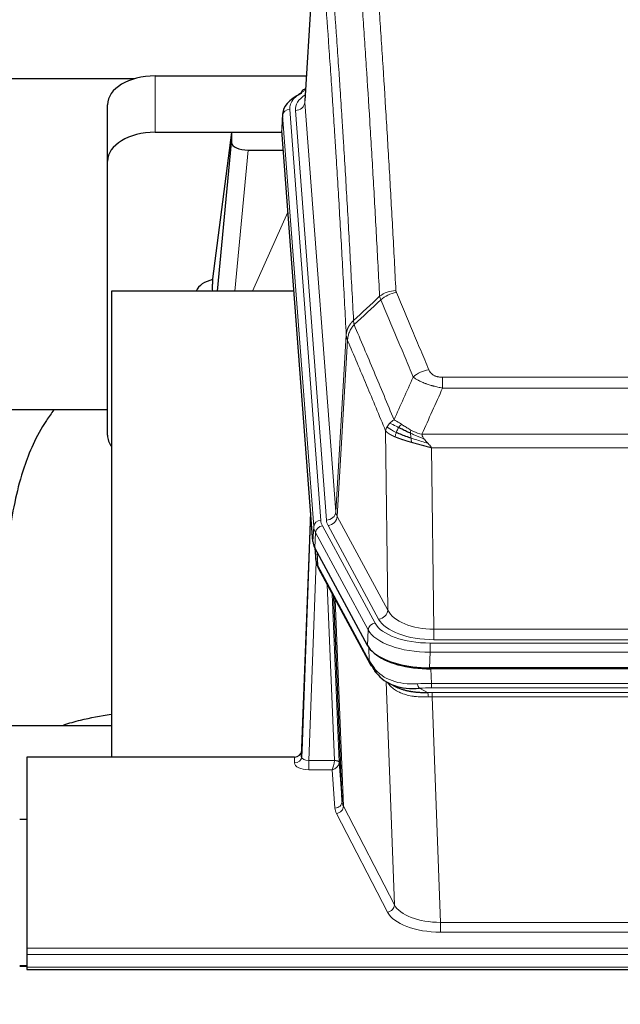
# Model space of a CAD drawing. Header units: inches. Extents: x 0 to 23760, y -13 to 16800.
# Tile 137 of 256: x 4905 to 5158, y 13621 to 14036. Entities that reach past the tile are written whole.
import ezdxf

# ---------------------------------------------------------------- set-up
doc = ezdxf.new("R2010")
doc.units = ezdxf.units.IN
doc.layers.add('1', color=7, linetype='Continuous', true_color=0xffffff)
doc.layers.add('254', color=7, linetype='Continuous', true_color=0xffffff)
doc.styles.add('latin_extended', font='simplex.shx')
doc.dimstyles.get("Standard").update_dxf_attribs({"dimtxt": 0.18, "dimasz": 0.18, "dimexe": 0.18, "dimexo": 0.0625, "dimgap": 0.09, "dimtad": 0, "dimtih": 1, "dimtoh": 1, "dimdec": 4, "dimzin": 0, "dimdsep": 46, "dimtxsty": 'Standard', "dimcen": 0.09, "dimadec": 0, "dimazin": 0, "dimtfac": 1, "dimtdec": 4, "dimtofl": 0, "dimtmove": 0, "dimatfit": 3, "dimfxl": 1, "dimtolj": 1, "dimtzin": 0, "dimarcsym": 0})

# ---------------------------------------------------------------- blocks, each defined once
blk = doc.blocks.new('_U12')
at = {"layer": '254', "color": 3, "linetype": 'Continuous', "lineweight": 13, "transparency": 16777216}
for p, q in [((8888.53, 13749.35), (8888.53, 9406.97)), ((1002.55, 13394.36), (1002.55, 9406.97)), ((1142.55, 9446.97), (8748.53, 9446.97))]:
    blk.add_line(p, q, dxfattribs=at)
at = {"layer": '254', "color": 3, "transparency": 16777216}
for points in [[(1142.55, 9470.3), (1142.55, 9423.63), (1002.55, 9446.97)], [(8748.53, 9423.63), (8748.53, 9470.3), (8888.53, 9446.97)]]:
    blk.add_solid(points, dxfattribs=at)
at = {"layer": 'Defpoints', "color": 0, "transparency": 16777216}
for p in [(8888.53, 13789.35), (1002.55, 13434.36), (8888.53, 9446.97)]:
    blk.add_point(p, dxfattribs=at)
at = {"layer": '254', "color": 2, "lineweight": 13, "transparency": 16777216, "insert": (4702.21, 9656.97), "char_height": 140, "attachment_point": 1, "style": 'latin_extended'}
blk.add_mtext('\\A1;7886', dxfattribs=at)

msp = doc.modelspace()

# ---------------------------------------------------------------- linework, layer by layer
at = {"layer": '1', "color": 2, "linetype": 'Continuous', "lineweight": 25}
for p, q in [((5030.016, 14088.256), (5024.765, 14001.62)), ((4952.958, 14011.013), (4785.788, 14011.013)), ((4961.587, 14012.218), (5025.41, 14012.218)), ((5025.077, 14006.762), (5024.134, 14006.327)), ((4941.587, 13976.242), (4941.587, 14000.044)), ((5015.387, 13996.269), (5015.006, 13989.986)), ((5028.13, 13815.75), (5015.012, 13989.203)), ((4961.587, 13988.416), (5015.074, 13988.416)), ((4993.898, 13988.327), (4985.849, 13926.541)), ((5015.081, 13988.327), (4993.898, 13988.327)), ((4993.898, 13988.327), (4993.898, 13984.096)), ((4987.987, 13921.44), (4993.898, 13984.096)), ((5000.871, 13980.876), (5015.641, 13980.876)), ((4941.587, 13860.588), (4941.587, 13976.242)), ((4985.849, 13926.535), (4985.849, 13926.541)), ((4985.849, 13926.535), (4985.849, 13924.349)), ((5020.138, 13921.439), (4943.194, 13921.439)), ((4943.194, 13921.439), (4943.194, 13724.872)), ((4941.611, 13871.36), (4871.205, 13871.36)), ((5027.193, 13828.131), (5023.435, 13727.492)), ((5023.424, 13724.956), (5027.113, 13823.737)), ((5051.168, 13771.958), (5028.914, 13813.172)), ((5029.042, 13812.935), (5029.405, 13808.134)), ((5029.399, 13808.247), (5029.228, 13812.591)), ((5029.399, 13808.247), (5029.405, 13808.134)), ((5030.543, 13804.338), (5052.29, 13764.062)), ((5040.449, 13706.127), (5037.022, 13792.338)), ((5293.737, 13762.52), (5077.331, 13762.52)), ((5293.145, 13762.038), (5077.922, 13762.038)), ((5060.431, 13755.886), (5063.175, 13754.499)), ((4871.197, 13738.211), (4943.193, 13738.211)), ((5023.435, 13727.492), (5023.424, 13724.956)), ((4907.534, 13724.871), (4907.534, 13644.236)), ((5020.437, 13724.871), (4907.534, 13724.871)), ((5039.221, 13722.745), (5040.449, 13706.127)), ((4904.534, 13698.672), (4907.534, 13698.672)), ((4907.534, 13644.236), (4907.534, 13641.502)), ((4907.534, 13641.502), (4907.534, 13636.254)), ((4907.554, 13636.745), (4904.581, 13636.745)), ((4907.534, 13636.254), (4907.534, 13635.239)), ((4907.534, 13635.239), (5464.534, 13635.239))]:
    msp.add_line(p, q, dxfattribs=at)
at = {"layer": '1', "color": 110, "linetype": 'Continuous', "lineweight": 13}
for p, q in [((5030.018, 14087.634), (5024.77, 14001.044)), ((4961.587, 13988.416), (4961.587, 14012.218)), ((5018.386, 13998.053), (5031.497, 13824.692)), ((5020.778, 13997.618), (5033.844, 13824.845)), ((5024.77, 14001.044), (5037.836, 13828.271)), ((5015.392, 13995.483), (5015.012, 13989.203)), ((5028.503, 13822.122), (5015.392, 13995.483)), ((5000.871, 13980.876), (4995.264, 13921.44)), ((5002.676, 13921.44), (5017.617, 13954.754)), ((5037.836, 13828.271), (5042.213, 13902.948)), ((5042.769, 13900.614), (5038.418, 13826.362)), ((5082.862, 13885.067), (5288.205, 13885.067)), ((5082.862, 13880.503), (5082.862, 13885.067)), ((5288.205, 13880.503), (5082.862, 13880.503)), ((5059.769, 13786.819), (5058.812, 13862.469)), ((5074.131, 13861.024), (5296.937, 13861.024)), ((5078.244, 13855.28), (5079.212, 13778.784)), ((5292.824, 13855.28), (5078.244, 13855.28)), ((5038.418, 13826.362), (5059.769, 13786.819)), ((5028.13, 13815.75), (5028.503, 13822.122)), ((5029.288, 13819.545), (5028.914, 13813.172)), ((5051.461, 13778.479), (5029.288, 13819.545)), ((5032.194, 13822.401), (5054.368, 13781.336)), ((5055.894, 13783.01), (5034.542, 13822.554)), ((5029.044, 13812.931), (5029.399, 13808.247)), ((5029.965, 13811.225), (5030.184, 13805.668)), ((5029.548, 13807.276), (5026.417, 13723.424)), ((5030.184, 13805.668), (5051.931, 13765.392)), ((5037.223, 13723.511), (5034.201, 13797.562)), ((5036.328, 13793.622), (5039.221, 13722.745)), ((5037.568, 13791.327), (5041.035, 13704.116)), ((5051.168, 13771.958), (5051.461, 13778.479)), ((5079.212, 13778.784), (5291.855, 13778.784)), ((5079.212, 13774.37), (5079.212, 13778.784)), ((5291.855, 13774.37), (5079.212, 13774.37)), ((5051.931, 13765.392), (5051.754, 13771.028)), ((5077.624, 13769.041), (5077.331, 13762.52)), ((5077.624, 13772.946), (5293.444, 13772.946)), ((5077.624, 13769.041), (5077.624, 13772.946)), ((5293.444, 13769.041), (5077.624, 13769.041)), ((5077.922, 13762.038), (5078.113, 13755.947)), ((5062.52, 13662.502), (5059.084, 13756.642)), ((5073.089, 13753.853), (5076.542, 13752.108)), ((5078.113, 13755.947), (5292.955, 13755.947)), ((5078.113, 13754.081), (5078.113, 13755.947)), ((5292.955, 13754.081), (5078.113, 13754.081)), ((5078.455, 13750.274), (5078.455, 13752.139)), ((5078.455, 13752.139), (5292.612, 13752.139)), ((5078.455, 13750.274), (5081.929, 13655.098)), ((5292.612, 13750.274), (5078.455, 13750.274)), ((5020.426, 13722.423), (5020.437, 13724.871)), ((5026.417, 13723.424), (5026.417, 13719.509)), ((5026.417, 13723.424), (5037.222, 13723.424)), ((5026.417, 13719.509), (5036.259, 13719.509)), ((5037.453, 13703.36), (5036.259, 13719.509)), ((5041.035, 13704.116), (5062.52, 13662.502)), ((5059.611, 13659.439), (5038.126, 13701.053)), ((5081.929, 13655.098), (5081.929, 13650.997)), ((5081.929, 13655.098), (5289.139, 13655.098)), ((5289.139, 13650.997), (5081.929, 13650.997)), ((4907.534, 13644.236), (5464.534, 13644.236)), ((4907.534, 13641.502), (5464.534, 13641.502)), ((4904.581, 13636.519), (4907.554, 13636.519)), ((4907.534, 13636.254), (5464.534, 13636.254))]:
    msp.add_line(p, q, dxfattribs=at)
at = {"layer": '1', "color": 2, "linetype": 'Continuous', "lineweight": 25}
for centre, major_axis, ratio, start_param, end_param in [((4961.587, 14000.044), (-20, 0), 0.608706, 4.712389, 6.2831853), ((5025.392, 14003.603), (1.258, -2.724), 0.6272114, 3.1415983, 4.0254232), ((5042.406, 13995.766), (-27.03, 0.194), 0.4633579, 5.502135, 6.3212481), ((4961.587, 13976.242), (-20, 0), 0.608706, 4.712389, 6.2831853), ((5000.924, 13984.121), (7.027, 0.031), 0.4617281, 3.1395348, 4.7027345), ((4988.728, 13919.361), (-10.208, 0), 0.7029015, 4.9983373, 5.9892938), ((4988.728, 13727.97), (-10.152, 515.131), 0.0020796, 5.0973623, 5.1034663), ((4961.587, 13860.588), (-20, 0), 0.608706, 0, 0.4035719), ((5055.15, 13816.189), (27.037, 0.006), 0.4611335, 3.1763491, 3.3855005), ((5057.193, 13788.458), (-27.174, 22.247), 0.2659526, 0.248294, 0.2802741), ((5056.043, 13817.734), (26.161, 11.46), 0.4493681, 3.0159633, 3.1613144), ((5033.896, 13806.559), (3.584, 1.776), 0.8816114, 2.7716102, 3.1419462), ((5077.388, 13775.004), (27.023, 0.034), 0.4619935, 3.3853572, 3.670307), ((5078.762, 13748.513), (-27.355, 20.182), 0.1876908, 0.3765826, 0.5974134), ((5077.948, 13774.513), (27.01, 0.015), 0.4618579, 3.6271853, 4.7111791), ((5077.388, 13775.004), (27.023, 0.034), 0.4619935, 3.670307, 4.7096668), ((5055.81, 13765.963), (3.52, 1.9), 0.8606628, 3.1415888, 3.5094104), ((5076.066, 13745.65), (-23.434, 19.972), 0.1471226, 0.3626514, 0.5834823), ((5057.586, 13763.281), (3.195, 2.407), 0.6715965, 2.6043549, 3.391291), ((5077.86, 13777.33), (23.359, 16.381), 0.7286412, 3.1732971, 4.057134), ((5020.437, 13727.584), (3, 0.002), 0.9042699, 4.7116987, 6.2488686)]:
    msp.add_ellipse(centre, major_axis=major_axis, ratio=ratio, start_param=start_param, end_param=end_param, dxfattribs=at)
at = {"layer": '1', "color": 110, "linetype": 'Continuous', "lineweight": 13}
for centre, major_axis, ratio, start_param, end_param in [((5042.406, 13998.427), (-24.034, 0.016), 0.461198, 5.4992389, 6.318352), ((5025.392, 14003.603), (1.258, -2.724), 0.6272114, 2.6666598, 3.1415983), ((5044.797, 13997.992), (-24.034, 0.016), 0.461198, 5.6862399, 6.318352), ((5018.386, 13995.392), (2.991, 0.226), 0.8864705, 1.5038552, 3.0222916), ((5020.778, 14001.166), (3.989, 0.302), 0.8864705, 4.6454478, 6.1638843), ((5063.167, 13913.319), (-9.987, -0.512), 0.8285973, 4.6699673, 5.4273767), ((5063.354, 13912.527), (-9.188, -3.948), 0.8056434, 4.3791539, 5.1247913), ((5077.015, 13880.065), (-9.245, -3.812), 0.7933159, 4.3962573, 5.1392153), ((5027.113, 13821.585), (0.214, 6.443), 0.0117452, 0.5090713, 1.2305416), ((5033.844, 13828.393), (3.989, 0.302), 0.8864705, 4.6454478, 6.1638843), ((5057.862, 13828.783), (20.038, 0.241), 0.4621297, 3.1708089, 3.3799603), ((5030.111, 13823.646), (2.998, -0.112), 0.4302668, 3.1576572, 3.7226285), ((5031.497, 13822.031), (2.991, 0.226), 0.8864705, 1.5038552, 3.0222916), ((5055.515, 13825.083), (24.033, 0.005), 0.4611335, 3.1763491, 3.3855005), ((5057.862, 13825.235), (24.033, 0.005), 0.4611335, 3.1763491, 3.3855005), ((5034.542, 13826.102), (3.52, 1.9), 0.8606628, 4.2773553, 5.7957917), ((5055.515, 13822.422), (-27.028, 0.171), 0.4605352, 0.0378207, 0.2469722), ((5032.194, 13819.74), (2.64, 1.425), 0.8606628, 1.1357626, 2.6541991), ((5057.193, 13788.458), (-27.538, 20.422), 0.182048, 0.3394746, 0.3714547), ((5034.062, 13806.238), (3.52, 1.9), 0.8606628, 2.7414655, 3.1415888), ((5055.894, 13786.558), (3.52, 1.9), 0.8606628, 4.2773553, 5.7957917), ((5079.133, 13789.391), (-20.002, 0.126), 0.5302672, 0.2567917, 1.5781041), ((5079.133, 13785.843), (-24.002, 0.049), 0.477994, 0.2537759, 1.5750883), ((5054.368, 13778.675), (2.64, 1.425), 0.8606628, 1.1357626, 2.6541991), ((5077.675, 13781.382), (-27.018, 0.111), 0.4567867, 0.246464, 1.5707737), ((5077.675, 13784.043), (24.02, 0.03), 0.4619935, 3.3853572, 4.7096668), ((5055.81, 13765.963), (3.52, 1.9), 0.8606628, 2.7414655, 3.1415888), ((5077.86, 13777.33), (25.329, 12.681), 0.6929209, 3.2824386, 4.1662755), ((5078.762, 13748.513), (-27.015, 0.091), 0.2751837, 4.7373543, 4.9581852), ((5073.089, 13757.688), (-0.368, 3.983), 0.2964475, 2.0527062, 2.8396422), ((5078.762, 13744.678), (-23.017, 0.318), 0.4083138, 4.7462544, 4.9670852), ((5079.244, 13742.327), (-24.025, 0.387), 0.4081205, 4.7518285, 4.8316761), ((5076.542, 13748.273), (0.131, -3.998), 0.1099517, 2.0830946, 2.8518059), ((5079.244, 13738.491), (-20.023, 0.877), 0.5868264, 4.777515, 4.8573626), ((5020.426, 13725.047), (-3, 0.013), 0.8746179, 1.5745081, 3.1116779), ((5026.43, 13725.047), (3.004, 0.138), 0.5390598, 3.1127167, 4.683513), ((5036.259, 13722.132), (0.506, 2.997), 0.2740591, 3.694004, 5.2037138), ((5036.223, 13723.479), (-1.001, 0.011), 0.9036686, 3.0924533, 3.1882189), ((5037.222, 13722.563), (1.996, -0.13), 0.4297663, 0.0674602, 1.5988341), ((5037.223, 13722.65), (1.998, 0.082), 0.4302193, 0.0160628, 1.553239), ((5026.43, 13722.423), (6.003, 0.008), 0.4854373, 3.1388974, 4.7096937), ((5036.259, 13722.132), (2.669, 1.608), 0.8008031, 4.262859, 5.7725688), ((5036.223, 13722.618), (2.996, 0.15), 0.8842155, 6.178461, 6.2742265), ((5037.453, 13705.984), (-2.992, -0.221), 0.8740585, 1.5062672, 3.1117425), ((5060.452, 13703.758), (-23.014, 0.002), 0.4845187, 0.0358431, 0.2451673), ((5038.126, 13703.677), (-2.666, -1.376), 0.8484453, 1.1579292, 2.76165), ((5060.452, 13706.382), (-20.016, 0.121), 0.4848834, 0.0387668, 0.248091), ((5059.611, 13662.063), (-2.666, -1.376), 0.8484453, 1.1579292, 2.76165), ((5081.935, 13664.772), (-20.013, 0.104), 0.483363, 0.2476114, 1.5729934), ((5081.935, 13662.148), (23.012, 0.004), 0.4845836, 3.3866449, 4.7120269)]:
    msp.add_ellipse(centre, major_axis=major_axis, ratio=ratio, start_param=start_param, end_param=end_param, dxfattribs=at)
for points, knots in [([(5056.299, 13919.232), (5055.861, 13927.8), (5054.969, 13944.699), (5054.048, 13961.122), (5053.345, 13973.26), (5053.108, 13977.277), (5052.632, 13985.25), (5052.392, 13989.207), (5051.665, 14000.988), (5051.174, 14008.721), (5050.549, 14018.234), (5050.424, 14020.129), (5050.172, 14023.903), (5049.793, 14029.541), (5049.41, 14035.109), (5048.639, 14046.15), (5047.595, 14060.623), (5045.985, 14081.583), (5044.883, 14095.058), (5044.325, 14101.67)], [0, 0, 0, 0, 0.125, 0.25, 0.25, 0.3125, 0.3125, 0.375, 0.375, 0.5, 0.5, 0.53125, 0.53125, 0.5625, 0.625, 0.625, 0.75, 0.875, 1, 1, 1, 1]), ([(5051.208, 14104.259), (5051.766, 14097.64), (5052.866, 14084.149), (5054.474, 14063.165), (5055.516, 14048.676), (5056.287, 14037.621), (5056.669, 14032.047), (5057.048, 14026.403), (5057.299, 14022.624), (5057.424, 14020.727), (5058.048, 14011.203), (5058.539, 14003.461), (5059.264, 13991.666), (5059.504, 13987.704), (5059.98, 13979.721), (5060.216, 13975.7), (5060.918, 13963.547), (5061.839, 13947.105), (5062.729, 13930.187), (5063.167, 13921.608)], [0, 0, 0, 0, 0.125, 0.25, 0.375, 0.375, 0.4375, 0.46875, 0.46875, 0.5, 0.5, 0.625, 0.625, 0.6875, 0.6875, 0.75, 0.75, 0.875, 1, 1, 1, 1]), ([(5033.073, 14094.25), (5033.645, 14087.559), (5034.772, 14073.916), (5036.418, 14052.675), (5037.484, 14037.995), (5038.272, 14026.792), (5038.663, 14021.142), (5039.115, 14014.464), (5039.307, 14011.584), (5039.435, 14009.661), (5039.499, 14008.696), (5039.818, 14003.867), (5040.198, 13998.023), (5040.636, 13991.123), (5040.822, 13988.148), (5040.946, 13986.161), (5041.008, 13985.165), (5041.564, 13976.187), (5042.537, 13959.98), (5043.948, 13934.927), (5044.856, 13917.731), (5045.302, 13909.009)], [0, 0, 0, 0, 0.125, 0.25, 0.375, 0.375, 0.4375, 0.46875, 0.484375, 0.484375, 0.5, 0.5, 0.5625, 0.59375, 0.609375, 0.609375, 0.625, 0.625, 0.75, 0.875, 1, 1, 1, 1]), ([(5042.213, 13902.948), (5041.768, 13911.642), (5040.862, 13928.784), (5039.456, 13953.758), (5038.486, 13969.916), (5037.931, 13978.866), (5037.869, 13979.859), (5037.745, 13981.84), (5037.559, 13984.806), (5037.123, 13991.685), (5036.744, 13997.511), (5036.426, 14002.326), (5036.362, 14003.288), (5036.235, 14005.206), (5036.043, 14008.077), (5035.593, 14014.735), (5035.202, 14020.368), (5034.416, 14031.539), (5033.353, 14046.175), (5031.712, 14067.357), (5030.588, 14080.961), (5030.018, 14087.634)], [0, 0, 0, 0, 0.125, 0.25, 0.375, 0.375, 0.390625, 0.390625, 0.40625, 0.4375, 0.5, 0.5, 0.515625, 0.515625, 0.53125, 0.5625, 0.625, 0.625, 0.75, 0.875, 1, 1, 1, 1]), ([(5063.354, 13920.813), (5063.298, 13920.944), (5063.255, 13921.075), (5063.193, 13921.34), (5063.174, 13921.474), (5063.167, 13921.608)], [0, 0, 0, 0, 0.5, 0.5, 1, 1, 1, 1]), ([(5063.354, 13920.813), (5065.64, 13915.472), (5067.921, 13910.086), (5071.336, 13901.937), (5072.474, 13899.21), (5074.746, 13893.732), (5075.881, 13890.982), (5077.015, 13888.221)], [0, 0, 0, 0, 0.5, 0.5, 0.75, 0.75, 1, 1, 1, 1]), ([(5070.435, 13885.163), (5069.3, 13887.922), (5068.164, 13890.67), (5065.888, 13896.142), (5064.75, 13898.867), (5061.33, 13907.008), (5059.046, 13912.39), (5056.758, 13917.726)], [0, 0, 0, 0, 0.25, 0.25, 0.5, 0.5, 1, 1, 1, 1]), ([(5042.213, 13902.948), (5042.214, 13902.963), (5042.216, 13902.993), (5042.219, 13903.037), (5042.222, 13903.082), (5042.226, 13903.127), (5042.229, 13903.172), (5042.234, 13903.217), (5042.238, 13903.261), (5042.242, 13903.306), (5042.247, 13903.351), (5042.252, 13903.396), (5042.258, 13903.44), (5042.263, 13903.485), (5042.269, 13903.53), (5042.275, 13903.574), (5042.282, 13903.619), (5042.288, 13903.663), (5042.295, 13903.708), (5042.302, 13903.752), (5042.31, 13903.797), (5042.317, 13903.841), (5042.325, 13903.886), (5042.333, 13903.93), (5042.342, 13903.975), (5042.35, 13904.019), (5042.359, 13904.063), (5042.368, 13904.107), (5042.378, 13904.152), (5042.387, 13904.196), (5042.397, 13904.24), (5042.407, 13904.284), (5042.418, 13904.328), (5042.428, 13904.372), (5042.439, 13904.416), (5042.45, 13904.46), (5042.462, 13904.504), (5042.473, 13904.548), (5042.485, 13904.592), (5042.497, 13904.635), (5042.51, 13904.679), (5042.522, 13904.723), (5042.535, 13904.766), (5042.548, 13904.81), (5042.561, 13904.853), (5042.575, 13904.897), (5042.589, 13904.94), (5042.603, 13904.983), (5042.617, 13905.027), (5042.632, 13905.07), (5042.647, 13905.113), (5042.662, 13905.156), (5042.677, 13905.199), (5042.693, 13905.242), (5042.708, 13905.285), (5042.724, 13905.328), (5042.741, 13905.37), (5042.757, 13905.413), (5042.774, 13905.456), (5042.791, 13905.498), (5042.808, 13905.541), (5042.826, 13905.583), (5042.843, 13905.625), (5042.861, 13905.668), (5042.88, 13905.71), (5042.898, 13905.752), (5042.917, 13905.794), (5042.936, 13905.836), (5042.955, 13905.878), (5042.974, 13905.92), (5042.994, 13905.961), (5043.013, 13906.003), (5043.034, 13906.044), (5043.054, 13906.086), (5043.074, 13906.127), (5043.095, 13906.169), (5043.122, 13906.222), (5043.156, 13906.287), (5043.197, 13906.364), (5043.239, 13906.44), (5043.281, 13906.516), (5043.324, 13906.592), (5043.368, 13906.668), (5043.413, 13906.743), (5043.459, 13906.818), (5043.505, 13906.893), (5043.552, 13906.967), (5043.6, 13907.041), (5043.649, 13907.114), (5043.698, 13907.188), (5043.748, 13907.26), (5043.799, 13907.333), (5043.851, 13907.405), (5043.903, 13907.477), (5043.957, 13907.548), (5044.01, 13907.619), (5044.065, 13907.69), (5044.12, 13907.76), (5044.176, 13907.83), (5044.233, 13907.899), (5044.291, 13907.968), (5044.349, 13908.036), (5044.408, 13908.104), (5044.467, 13908.172), (5044.528, 13908.239), (5044.589, 13908.306), (5044.65, 13908.372), (5044.713, 13908.438), (5044.775, 13908.504), (5044.839, 13908.569), (5044.903, 13908.633), (5044.968, 13908.697), (5045.034, 13908.761), (5045.1, 13908.824), (5045.167, 13908.886), (5045.234, 13908.948), (5045.28, 13908.989), (5045.302, 13909.009)], [0, 0, 0, 0, 0.0066687, 0.0133374, 0.0200061, 0.0266746, 0.0333432, 0.0400116, 0.0466801, 0.0533484, 0.0600168, 0.066685, 0.0733532, 0.0800214, 0.0866895, 0.0933575, 0.1000255, 0.1066935, 0.1133614, 0.1200292, 0.126697, 0.1333647, 0.1400324, 0.1467001, 0.1533676, 0.1600352, 0.1667026, 0.1733701, 0.1800374, 0.1867047, 0.193372, 0.2000392, 0.2067064, 0.2133735, 0.2200405, 0.2267075, 0.2333745, 0.2400414, 0.2467082, 0.253375, 0.2600418, 0.2667085, 0.2733751, 0.2800417, 0.2867082, 0.2933747, 0.3000412, 0.3067075, 0.3133739, 0.3200401, 0.3267064, 0.3333725, 0.3400387, 0.3467047, 0.3533708, 0.3600367, 0.3667026, 0.3733685, 0.3800343, 0.3867001, 0.3933658, 0.4000315, 0.4066971, 0.4133626, 0.4200281, 0.4266936, 0.433359, 0.4400243, 0.4466896, 0.4533549, 0.4600201, 0.4666852, 0.4733503, 0.4800154, 0.4866804, 0.4933453, 0.5000102, 0.5125098, 0.5250093, 0.5375088, 0.5500082, 0.5625077, 0.5750071, 0.5875066, 0.600006, 0.6125054, 0.6250049, 0.6375043, 0.6500037, 0.6625032, 0.6750026, 0.6875021, 0.7000016, 0.7125011, 0.7250006, 0.7375001, 0.7499997, 0.7624993, 0.7749989, 0.7874985, 0.7999982, 0.812498, 0.8249977, 0.8374975, 0.8499974, 0.8624973, 0.8749972, 0.8874972, 0.8999973, 0.9124974, 0.9249976, 0.9374978, 0.9499981, 0.9624985, 0.9749989, 0.9874994, 1, 1, 1, 1]), ([(5042.769, 13900.614), (5042.791, 13901.197), (5042.868, 13901.785), (5043.132, 13902.952), (5043.318, 13903.531), (5043.789, 13904.662), (5044.075, 13905.215), (5044.733, 13906.279), (5045.106, 13906.789), (5045.514, 13907.272)], [0, 0, 0, 0, 0.25, 0.25, 0.5, 0.5, 0.75, 0.75, 1, 1, 1, 1]), ([(5045.514, 13907.272), (5045.439, 13907.566), (5045.397, 13907.869), (5045.339, 13908.459), (5045.323, 13908.746), (5045.302, 13909.009)], [0, 0, 0, 0, 0.5, 0.5, 1, 1, 1, 1]), ([(5045.514, 13907.272), (5048.337, 13900.717), (5051.152, 13894.093), (5055.366, 13884.054), (5056.769, 13880.69), (5059.571, 13873.928), (5060.97, 13870.53), (5062.368, 13867.115)], [0, 0, 0, 0, 0.5, 0.5, 0.75, 0.75, 1, 1, 1, 1]), ([(5042.769, 13900.614), (5042.764, 13900.627), (5042.754, 13900.652), (5042.739, 13900.69), (5042.724, 13900.729), (5042.708, 13900.768), (5042.693, 13900.808), (5042.678, 13900.849), (5042.662, 13900.89), (5042.647, 13900.932), (5042.632, 13900.975), (5042.616, 13901.018), (5042.601, 13901.062), (5042.586, 13901.106), (5042.57, 13901.151), (5042.555, 13901.196), (5042.54, 13901.243), (5042.525, 13901.29), (5042.51, 13901.337), (5042.495, 13901.385), (5042.481, 13901.434), (5042.466, 13901.483), (5042.452, 13901.533), (5042.438, 13901.584), (5042.424, 13901.635), (5042.41, 13901.687), (5042.397, 13901.739), (5042.376, 13901.823), (5042.35, 13901.936), (5042.322, 13902.073), (5042.298, 13902.2), (5042.279, 13902.317), (5042.263, 13902.424), (5042.251, 13902.521), (5042.24, 13902.608), (5042.233, 13902.686), (5042.226, 13902.753), (5042.222, 13902.81), (5042.219, 13902.856), (5042.216, 13902.893), (5042.214, 13902.92), (5042.214, 13902.937), (5042.213, 13902.945), (5042.213, 13902.948)], [0, 0, 0, 0, 0.0155037, 0.0313049, 0.0474035, 0.0637997, 0.0804935, 0.097485, 0.1147743, 0.1323613, 0.1502462, 0.1684289, 0.1869096, 0.2056883, 0.224765, 0.2441397, 0.2638126, 0.2837835, 0.3040527, 0.32462, 0.3454856, 0.3666494, 0.3881116, 0.409872, 0.4319308, 0.454288, 0.4769435, 0.4998975, 0.5635611, 0.6228928, 0.6778927, 0.7285606, 0.7748966, 0.8169007, 0.8545729, 0.8879131, 0.9169214, 0.9415977, 0.9619421, 0.9779545, 0.989635, 0.9969835, 1, 1, 1, 1]), ([(5058.812, 13862.469), (5057.481, 13865.71), (5056.149, 13868.936), (5053.481, 13875.355), (5052.146, 13878.55), (5048.135, 13888.086), (5045.455, 13894.381), (5042.769, 13900.614)], [0, 0, 0, 0, 0.25, 0.25, 0.5, 0.5, 1, 1, 1, 1]), ([(5082.862, 13885.067), (5082.68, 13885.067), (5082.497, 13885.071), (5082.134, 13885.09), (5081.954, 13885.104), (5081.598, 13885.142), (5081.423, 13885.166), (5081.076, 13885.225), (5080.905, 13885.259), (5080.694, 13885.309), (5080.652, 13885.32), (5080.569, 13885.341), (5080.444, 13885.374), (5080.323, 13885.41), (5080.084, 13885.484), (5079.776, 13885.593), (5079.489, 13885.721), (5079.316, 13885.806), (5079.282, 13885.823), (5079.214, 13885.858), (5079.18, 13885.876), (5079.08, 13885.93), (5079.015, 13885.967), (5078.825, 13886.08), (5078.706, 13886.159), (5078.479, 13886.321), (5078.372, 13886.405), (5078.17, 13886.578), (5078.074, 13886.667), (5077.961, 13886.781), (5077.939, 13886.804), (5077.895, 13886.85), (5077.873, 13886.873), (5077.809, 13886.943), (5077.768, 13886.99), (5077.65, 13887.132), (5077.576, 13887.227), (5077.439, 13887.421), (5077.376, 13887.519), (5077.199, 13887.815), (5077.1, 13888.016), (5077.015, 13888.221)], [0, 0, 0, 0, 0.0625, 0.0625, 0.125, 0.125, 0.1875, 0.1875, 0.25, 0.25, 0.265625, 0.265625, 0.28125, 0.3125, 0.3125, 0.375, 0.4375, 0.4375, 0.453125, 0.453125, 0.46875, 0.46875, 0.5, 0.5, 0.5625, 0.5625, 0.625, 0.625, 0.6875, 0.6875, 0.703125, 0.703125, 0.71875, 0.71875, 0.75, 0.75, 0.8125, 0.8125, 0.875, 0.875, 1, 1, 1, 1]), ([(5082.862, 13880.503), (5082.528, 13880.564), (5082.195, 13880.627), (5081.531, 13880.761), (5081.203, 13880.83), (5080.227, 13881.048), (5079.59, 13881.204), (5078.887, 13881.393), (5078.809, 13881.414), (5078.654, 13881.456), (5078.576, 13881.478), (5078.345, 13881.543), (5078.192, 13881.587), (5077.737, 13881.721), (5077.142, 13881.903), (5076.57, 13882.095), (5076.148, 13882.242), (5075.94, 13882.316), (5075.734, 13882.392), (5075.598, 13882.443), (5075.53, 13882.468), (5074.925, 13882.698), (5074.417, 13882.909), (5073.697, 13883.232), (5073.465, 13883.342), (5073.127, 13883.508), (5073.016, 13883.563), (5072.797, 13883.675), (5072.689, 13883.731), (5072.162, 13884.013), (5071.774, 13884.241), (5071.059, 13884.699), (5070.733, 13884.93), (5070.435, 13885.163)], [0, 0, 0, 0, 0.0625, 0.0625, 0.125, 0.125, 0.25, 0.25, 0.265625, 0.265625, 0.28125, 0.28125, 0.3125, 0.3125, 0.375, 0.4375, 0.4375, 0.46875, 0.484375, 0.484375, 0.5, 0.5, 0.625, 0.625, 0.6875, 0.6875, 0.71875, 0.71875, 0.75, 0.75, 0.875, 0.875, 1, 1, 1, 1]), ([(5059.451, 13864.182), (5059.607, 13864.458), (5059.787, 13864.729), (5060.192, 13865.26), (5060.416, 13865.52), (5060.661, 13865.771)], [0, 0, 0, 0, 0.5, 0.5, 1, 1, 1, 1]), ([(5060.661, 13865.771), (5060.907, 13866.015), (5061.174, 13866.25), (5061.744, 13866.7), (5062.048, 13866.914), (5062.368, 13867.115)], [0, 0, 0, 0, 0.5, 0.5, 1, 1, 1, 1]), ([(5064.319, 13863.84), (5063.948, 13864.027), (5063.591, 13864.21), (5062.231, 13864.916), (5061.36, 13865.388), (5060.661, 13865.771)], [0, 0, 0, 0, 0.25, 0.25, 1, 1, 1, 1]), ([(5065.544, 13865.22), (5065.245, 13865.414), (5064.954, 13865.602), (5063.828, 13866.322), (5063.061, 13866.788), (5062.368, 13867.115)], [0, 0, 0, 0, 0.25, 0.25, 1, 1, 1, 1]), ([(5064.319, 13863.84), (5064.418, 13863.995), (5064.519, 13864.143), (5064.776, 13864.487), (5064.934, 13864.671), (5065.244, 13864.986), (5065.398, 13865.118), (5065.544, 13865.22)], [0, 0, 0, 0, 0.25, 0.25, 0.625, 0.625, 1, 1, 1, 1]), ([(5069.513, 13862.812), (5069.333, 13862.908), (5069.154, 13863.005), (5068.447, 13863.4), (5067.933, 13863.707), (5066.938, 13864.321), (5066.459, 13864.628), (5065.845, 13865.025), (5065.693, 13865.123), (5065.544, 13865.22)], [0, 0, 0, 0, 0.125, 0.125, 0.5, 0.5, 0.875, 0.875, 1, 1, 1, 1]), ([(5058.812, 13862.469), (5058.869, 13862.755), (5058.951, 13863.043), (5059.165, 13863.615), (5059.296, 13863.901), (5059.451, 13864.182)], [0, 0, 0, 0, 0.5, 0.5, 1, 1, 1, 1]), ([(5062.843, 13859.921), (5062.832, 13859.926), (5062.809, 13859.936), (5062.774, 13859.951), (5062.738, 13859.966), (5062.702, 13859.981), (5062.666, 13859.997), (5062.63, 13860.012), (5062.593, 13860.028), (5062.555, 13860.045), (5062.518, 13860.061), (5062.48, 13860.078), (5062.441, 13860.095), (5062.402, 13860.112), (5062.363, 13860.129), (5062.324, 13860.147), (5062.284, 13860.165), (5062.244, 13860.183), (5062.204, 13860.201), (5062.163, 13860.219), (5062.122, 13860.238), (5062.08, 13860.257), (5062.039, 13860.276), (5061.997, 13860.296), (5061.955, 13860.316), (5061.912, 13860.336), (5061.87, 13860.356), (5061.827, 13860.376), (5061.783, 13860.397), (5061.74, 13860.418), (5061.696, 13860.439), (5061.653, 13860.46), (5061.608, 13860.482), (5061.564, 13860.504), (5061.52, 13860.526), (5061.475, 13860.549), (5061.43, 13860.571), (5061.385, 13860.594), (5061.34, 13860.617), (5061.295, 13860.641), (5061.25, 13860.665), (5061.204, 13860.688), (5061.158, 13860.713), (5061.113, 13860.737), (5061.067, 13860.762), (5061.021, 13860.787), (5060.975, 13860.812), (5060.929, 13860.838), (5060.883, 13860.863), (5060.836, 13860.89), (5060.79, 13860.916), (5060.744, 13860.942), (5060.698, 13860.969), (5060.652, 13860.996), (5060.605, 13861.024), (5060.559, 13861.052), (5060.513, 13861.079), (5060.467, 13861.108), (5060.421, 13861.136), (5060.375, 13861.165), (5060.329, 13861.194), (5060.283, 13861.223), (5060.237, 13861.253), (5060.192, 13861.283), (5060.146, 13861.313), (5060.101, 13861.343), (5060.056, 13861.374), (5060.011, 13861.405), (5059.966, 13861.436), (5059.921, 13861.468), (5059.877, 13861.5), (5059.833, 13861.532), (5059.789, 13861.564), (5059.745, 13861.597), (5059.702, 13861.63), (5059.659, 13861.663), (5059.616, 13861.697), (5059.573, 13861.731), (5059.531, 13861.765), (5059.489, 13861.8), (5059.448, 13861.834), (5059.407, 13861.869), (5059.366, 13861.905), (5059.326, 13861.94), (5059.286, 13861.976), (5059.246, 13862.012), (5059.207, 13862.049), (5059.169, 13862.086), (5059.13, 13862.123), (5059.093, 13862.16), (5059.056, 13862.198), (5059.019, 13862.236), (5058.983, 13862.274), (5058.948, 13862.312), (5058.913, 13862.351), (5058.878, 13862.39), (5058.845, 13862.43), (5058.823, 13862.456), (5058.812, 13862.469)], [0, 0, 0, 0, 0.0060657, 0.012223, 0.0184718, 0.0248123, 0.0312443, 0.0377679, 0.0443831, 0.0510899, 0.0578883, 0.0647782, 0.0717598, 0.0788329, 0.0859977, 0.093254, 0.1006019, 0.1080414, 0.1155725, 0.1231952, 0.1309095, 0.1387154, 0.1466129, 0.1546019, 0.1626826, 0.1708549, 0.1791188, 0.1874742, 0.1959213, 0.20446, 0.2130903, 0.2218121, 0.2306256, 0.2395307, 0.2485274, 0.2576156, 0.2667955, 0.276067, 0.2854301, 0.2948848, 0.3044311, 0.314069, 0.3237985, 0.3336196, 0.3435324, 0.3535367, 0.3636326, 0.3738202, 0.3840993, 0.3944701, 0.4049324, 0.4154864, 0.426132, 0.4368691, 0.4476979, 0.4586183, 0.4696303, 0.480734, 0.4919292, 0.503216, 0.5145945, 0.5260645, 0.5376262, 0.5492795, 0.5610244, 0.5728609, 0.584789, 0.5968087, 0.60892, 0.621123, 0.6334175, 0.6458037, 0.6582815, 0.6708509, 0.6835119, 0.6962645, 0.7091087, 0.7220445, 0.735072, 0.748191, 0.7614017, 0.774704, 0.7880979, 0.8015834, 0.8151605, 0.8288293, 0.8425896, 0.8564416, 0.8703852, 0.8844204, 0.8985472, 0.9127656, 0.9270756, 0.9414773, 0.9559705, 0.9705554, 0.9852319, 1, 1, 1, 1]), ([(5063.334, 13861.767), (5062.899, 13861.971), (5062.489, 13862.175), (5060.959, 13862.99), (5060.063, 13863.598), (5059.451, 13864.182)], [0, 0, 0, 0, 0.25, 0.25, 1, 1, 1, 1]), ([(5062.844, 13859.921), (5062.879, 13860.102), (5062.922, 13860.307), (5063.027, 13860.753), (5063.09, 13860.994), (5063.216, 13861.416), (5063.272, 13861.59), (5063.334, 13861.767)], [0, 0, 0, 0, 0.375, 0.375, 0.75, 0.75, 1, 1, 1, 1]), ([(5063.334, 13861.767), (5063.364, 13861.855), (5063.397, 13861.944), (5063.531, 13862.301), (5063.644, 13862.572), (5063.894, 13863.1), (5064.03, 13863.358), (5064.221, 13863.683), (5064.27, 13863.762), (5064.319, 13863.84)], [0, 0, 0, 0, 0.125, 0.125, 0.5, 0.5, 0.875, 0.875, 1, 1, 1, 1]), ([(5069.363, 13861.443), (5069.361, 13861.598), (5069.363, 13861.746), (5069.376, 13862.089), (5069.392, 13862.273), (5069.44, 13862.585), (5069.473, 13862.714), (5069.513, 13862.812)], [0, 0, 0, 0, 0.25, 0.25, 0.625, 0.625, 1, 1, 1, 1]), ([(5075.002, 13859.125), (5073.591, 13859.647), (5072.155, 13860.23), (5070.284, 13861.035), (5069.82, 13861.239), (5069.363, 13861.443)], [0, 0, 0, 0, 0.75, 0.75, 1, 1, 1, 1]), ([(5069.532, 13859.382), (5069.519, 13859.47), (5069.508, 13859.557), (5069.463, 13859.91), (5069.434, 13860.179), (5069.39, 13860.704), (5069.375, 13860.962), (5069.365, 13861.286), (5069.364, 13861.365), (5069.363, 13861.443)], [0, 0, 0, 0, 0.125, 0.125, 0.5, 0.5, 0.875, 0.875, 1, 1, 1, 1]), ([(5074.131, 13861.024), (5072.911, 13861.289), (5071.735, 13861.732), (5070.241, 13862.435), (5069.873, 13862.62), (5069.513, 13862.812)], [0, 0, 0, 0, 0.75, 0.75, 1, 1, 1, 1]), ([(5075.002, 13859.125), (5074.883, 13859.283), (5074.773, 13859.44), (5074.525, 13859.834), (5074.4, 13860.071), (5074.213, 13860.546), (5074.152, 13860.785), (5074.131, 13861.024)], [0, 0, 0, 0, 0.25, 0.25, 0.625, 0.625, 1, 1, 1, 1]), ([(5069.846, 13857.589), (5069.824, 13857.596), (5069.78, 13857.608), (5069.714, 13857.627), (5069.648, 13857.646), (5069.582, 13857.664), (5069.516, 13857.683), (5069.45, 13857.702), (5069.384, 13857.721), (5069.318, 13857.74), (5069.251, 13857.759), (5069.185, 13857.778), (5069.118, 13857.798), (5069.052, 13857.817), (5068.985, 13857.836), (5068.919, 13857.855), (5068.852, 13857.875), (5068.785, 13857.894), (5068.719, 13857.914), (5068.652, 13857.933), (5068.585, 13857.953), (5068.518, 13857.973), (5068.451, 13857.992), (5068.385, 13858.012), (5068.318, 13858.032), (5068.251, 13858.052), (5068.184, 13858.072), (5068.117, 13858.092), (5068.05, 13858.112), (5067.983, 13858.132), (5067.916, 13858.152), (5067.848, 13858.172), (5067.781, 13858.192), (5067.714, 13858.213), (5067.647, 13858.233), (5067.58, 13858.253), (5067.513, 13858.274), (5067.446, 13858.295), (5067.379, 13858.315), (5067.312, 13858.336), (5067.245, 13858.357), (5067.177, 13858.377), (5067.11, 13858.398), (5067.043, 13858.419), (5066.976, 13858.44), (5066.909, 13858.461), (5066.842, 13858.482), (5066.775, 13858.503), (5066.708, 13858.525), (5066.641, 13858.546), (5066.574, 13858.567), (5066.508, 13858.589), (5066.441, 13858.61), (5066.374, 13858.632), (5066.307, 13858.653), (5066.241, 13858.675), (5066.174, 13858.697), (5066.107, 13858.718), (5066.041, 13858.74), (5065.974, 13858.762), (5065.908, 13858.784), (5065.841, 13858.806), (5065.775, 13858.828), (5065.709, 13858.85), (5065.643, 13858.873), (5065.577, 13858.895), (5065.511, 13858.917), (5065.445, 13858.94), (5065.379, 13858.962), (5065.313, 13858.985), (5065.247, 13859.008), (5065.182, 13859.03), (5065.116, 13859.053), (5065.051, 13859.076), (5064.985, 13859.099), (5064.92, 13859.122), (5064.855, 13859.145), (5064.79, 13859.168), (5064.725, 13859.191), (5064.66, 13859.215), (5064.595, 13859.238), (5064.531, 13859.261), (5064.466, 13859.285), (5064.402, 13859.308), (5064.338, 13859.332), (5064.274, 13859.356), (5064.21, 13859.38), (5064.146, 13859.403), (5064.082, 13859.427), (5064.019, 13859.451), (5063.955, 13859.475), (5063.892, 13859.5), (5063.829, 13859.524), (5063.766, 13859.548), (5063.704, 13859.572), (5063.641, 13859.597), (5063.578, 13859.621), (5063.516, 13859.646), (5063.454, 13859.671), (5063.392, 13859.695), (5063.33, 13859.72), (5063.269, 13859.745), (5063.208, 13859.77), (5063.146, 13859.795), (5063.085, 13859.82), (5063.025, 13859.845), (5062.964, 13859.87), (5062.904, 13859.896), (5062.864, 13859.913), (5062.843, 13859.921)], [0, 0, 0, 0, 0.0082024, 0.0164263, 0.0246716, 0.0329384, 0.0412265, 0.0495362, 0.0578672, 0.0662198, 0.0745938, 0.0829892, 0.0914062, 0.0998446, 0.1083045, 0.1167859, 0.1252887, 0.1338131, 0.1423589, 0.1509263, 0.1595151, 0.1681255, 0.1767574, 0.1854108, 0.1940858, 0.2027822, 0.2115002, 0.2202398, 0.2290008, 0.2377835, 0.2465876, 0.2554134, 0.2642606, 0.2731295, 0.2820199, 0.2909319, 0.2998654, 0.3088206, 0.3177973, 0.3267956, 0.3358154, 0.3448569, 0.35392, 0.3630047, 0.3721109, 0.3812388, 0.3903883, 0.3995594, 0.4087522, 0.4179665, 0.4272025, 0.4364601, 0.4457393, 0.4550402, 0.4643627, 0.4737069, 0.4830727, 0.4924601, 0.5018692, 0.5113, 0.5207524, 0.5302265, 0.5397222, 0.5492397, 0.5587788, 0.5683395, 0.577922, 0.5875261, 0.5971519, 0.6067994, 0.6164686, 0.6261595, 0.6358721, 0.6456064, 0.6553624, 0.6651401, 0.6749395, 0.6847606, 0.6946034, 0.704468, 0.7143542, 0.7242622, 0.734192, 0.7441434, 0.7541166, 0.7641115, 0.7741282, 0.7841666, 0.7942268, 0.8043087, 0.8144123, 0.8245377, 0.8346848, 0.8448538, 0.8550444, 0.8652568, 0.875491, 0.885747, 0.8960247, 0.9063242, 0.9166455, 0.9269886, 0.9373534, 0.9477401, 0.9581485, 0.9685787, 0.9790306, 0.9895044, 1, 1, 1, 1]), ([(5069.846, 13857.589), (5069.813, 13857.761), (5069.774, 13857.957), (5069.692, 13858.389), (5069.649, 13858.624), (5069.582, 13859.037), (5069.556, 13859.208), (5069.532, 13859.382)], [0, 0, 0, 0, 0.375, 0.375, 0.75, 0.75, 1, 1, 1, 1]), ([(5076.673, 13857.228), (5074.901, 13857.732), (5073.071, 13858.262), (5070.697, 13859.004), (5070.109, 13859.192), (5069.532, 13859.382)], [0, 0, 0, 0, 0.75, 0.75, 1, 1, 1, 1]), ([(5078.244, 13855.28), (5078.222, 13855.286), (5078.177, 13855.299), (5078.111, 13855.317), (5078.044, 13855.336), (5077.978, 13855.355), (5077.911, 13855.374), (5077.844, 13855.393), (5077.777, 13855.412), (5077.71, 13855.431), (5077.643, 13855.45), (5077.576, 13855.469), (5077.508, 13855.488), (5077.441, 13855.506), (5077.373, 13855.525), (5077.305, 13855.544), (5077.238, 13855.563), (5077.17, 13855.582), (5077.102, 13855.601), (5077.034, 13855.62), (5076.966, 13855.639), (5076.897, 13855.658), (5076.829, 13855.677), (5076.76, 13855.696), (5076.692, 13855.715), (5076.623, 13855.734), (5076.555, 13855.753), (5076.486, 13855.771), (5076.417, 13855.79), (5076.348, 13855.809), (5076.279, 13855.828), (5076.21, 13855.847), (5076.14, 13855.866), (5076.071, 13855.885), (5076.002, 13855.904), (5075.932, 13855.923), (5075.862, 13855.942), (5075.793, 13855.961), (5075.723, 13855.98), (5075.653, 13856), (5075.583, 13856.019), (5075.513, 13856.038), (5075.443, 13856.057), (5075.373, 13856.076), (5075.303, 13856.095), (5075.233, 13856.114), (5075.162, 13856.133), (5075.092, 13856.152), (5075.022, 13856.171), (5074.951, 13856.19), (5074.88, 13856.21), (5074.81, 13856.229), (5074.739, 13856.248), (5074.668, 13856.267), (5074.597, 13856.286), (5074.526, 13856.305), (5074.455, 13856.325), (5074.384, 13856.344), (5074.313, 13856.363), (5074.242, 13856.382), (5074.171, 13856.402), (5074.1, 13856.421), (5074.028, 13856.44), (5073.957, 13856.46), (5073.886, 13856.479), (5073.814, 13856.498), (5073.743, 13856.518), (5073.671, 13856.537), (5073.599, 13856.556), (5073.528, 13856.576), (5073.456, 13856.595), (5073.384, 13856.614), (5073.312, 13856.634), (5073.241, 13856.653), (5073.169, 13856.673), (5073.097, 13856.692), (5073.025, 13856.712), (5072.953, 13856.731), (5072.881, 13856.751), (5072.809, 13856.77), (5072.737, 13856.79), (5072.665, 13856.81), (5072.593, 13856.829), (5072.521, 13856.849), (5072.448, 13856.868), (5072.376, 13856.888), (5072.304, 13856.908), (5072.232, 13856.928), (5072.16, 13856.947), (5072.087, 13856.967), (5072.015, 13856.987), (5071.943, 13857.006), (5071.87, 13857.026), (5071.798, 13857.046), (5071.726, 13857.066), (5071.653, 13857.086), (5071.581, 13857.106), (5071.509, 13857.126), (5071.436, 13857.145), (5071.364, 13857.165), (5071.292, 13857.185), (5071.219, 13857.205), (5071.147, 13857.225), (5071.074, 13857.245), (5071.002, 13857.265), (5070.93, 13857.286), (5070.857, 13857.306), (5070.785, 13857.326), (5070.713, 13857.346), (5070.64, 13857.366), (5070.568, 13857.386), (5070.496, 13857.406), (5070.424, 13857.427), (5070.351, 13857.447), (5070.279, 13857.467), (5070.207, 13857.488), (5070.135, 13857.508), (5070.062, 13857.528), (5069.99, 13857.549), (5069.918, 13857.569), (5069.87, 13857.583), (5069.846, 13857.589)], [0, 0, 0, 0, 0.007775, 0.0155603, 0.0233558, 0.0311618, 0.038978, 0.0468046, 0.0546416, 0.0624889, 0.0703466, 0.0782147, 0.0860931, 0.093982, 0.1018813, 0.109791, 0.1177112, 0.1256417, 0.1335828, 0.1415343, 0.1494962, 0.1574687, 0.1654516, 0.173445, 0.1814489, 0.1894634, 0.1974883, 0.2055238, 0.2135699, 0.2216264, 0.2296936, 0.2377713, 0.2458596, 0.2539585, 0.2620679, 0.270188, 0.2783187, 0.28646, 0.2946119, 0.3027745, 0.3109477, 0.3191316, 0.3273261, 0.3355314, 0.3437472, 0.3519738, 0.3602111, 0.3684591, 0.3767178, 0.3849872, 0.3932673, 0.4015582, 0.4098598, 0.4181722, 0.4264954, 0.4348293, 0.443174, 0.4515295, 0.4598958, 0.4682728, 0.4766607, 0.4850594, 0.493469, 0.5018893, 0.5103206, 0.5187626, 0.5272155, 0.5356793, 0.544154, 0.5526395, 0.561136, 0.5696433, 0.5781615, 0.5866906, 0.5952307, 0.6037817, 0.6123436, 0.6209165, 0.6295003, 0.638095, 0.6467007, 0.6553174, 0.6639451, 0.6725838, 0.6812334, 0.6898941, 0.6985657, 0.7072484, 0.7159421, 0.7246468, 0.7333625, 0.7420893, 0.7508272, 0.759576, 0.768336, 0.777107, 0.7858891, 0.7946823, 0.8034866, 0.812302, 0.8211284, 0.829966, 0.8388147, 0.8476746, 0.8565455, 0.8654276, 0.8743209, 0.8832252, 0.8921408, 0.9010675, 0.9100054, 0.9189544, 0.9279147, 0.9368861, 0.9458688, 0.9548626, 0.9638676, 0.9728839, 0.9819114, 0.9909501, 1, 1, 1, 1]), ([(5076.673, 13857.228), (5076.599, 13857.308), (5076.525, 13857.387), (5076.229, 13857.705), (5076.007, 13857.942), (5075.58, 13858.416), (5075.375, 13858.653), (5075.122, 13858.968), (5075.061, 13859.046), (5075.002, 13859.125)], [0, 0, 0, 0, 0.125, 0.125, 0.5, 0.5, 0.875, 0.875, 1, 1, 1, 1]), ([(5078.244, 13855.28), (5078.091, 13855.528), (5077.915, 13855.775), (5077.532, 13856.264), (5077.325, 13856.506), (5076.967, 13856.908), (5076.821, 13857.068), (5076.673, 13857.228)], [0, 0, 0, 0, 0.375, 0.375, 0.75, 0.75, 1, 1, 1, 1]), ([(5076.861, 13750.245), (5076.372, 13750.224), (5075.888, 13750.212), (5074.929, 13750.202), (5074.453, 13750.206), (5073.511, 13750.232), (5073.044, 13750.255), (5072.119, 13750.319), (5071.66, 13750.361), (5070.979, 13750.441), (5070.753, 13750.47), (5070.415, 13750.518), (5070.303, 13750.534), (5070.08, 13750.569), (5069.969, 13750.587), (5069.417, 13750.68), (5068.986, 13750.765), (5068.143, 13750.956), (5067.318, 13751.168), (5066.533, 13751.423), (5065.766, 13751.699), (5065.392, 13751.848), (5064.983, 13752.028), (5064.938, 13752.048), (5064.848, 13752.089), (5064.803, 13752.109), (5064.668, 13752.171), (5064.402, 13752.297), (5064.145, 13752.427), (5063.64, 13752.695), (5063.317, 13752.882), (5062.701, 13753.272), (5062.407, 13753.475), (5061.846, 13753.897), (5061.58, 13754.116), (5061.202, 13754.454), (5061.079, 13754.569), (5060.901, 13754.743), (5060.843, 13754.802), (5060.728, 13754.92), (5060.671, 13754.98), (5060.393, 13755.278), (5060.188, 13755.521), (5059.81, 13756.014), (5059.638, 13756.263), (5059.482, 13756.516)], [0, 0, 0, 0, 0.0625, 0.0625, 0.125, 0.125, 0.1875, 0.1875, 0.25, 0.25, 0.28125, 0.28125, 0.296875, 0.296875, 0.3125, 0.3125, 0.375, 0.375, 0.4375, 0.5, 0.5, 0.5625, 0.5625, 0.5703125, 0.5703125, 0.578125, 0.578125, 0.59375, 0.625, 0.625, 0.6875, 0.6875, 0.75, 0.75, 0.8125, 0.8125, 0.84375, 0.84375, 0.859375, 0.859375, 0.875, 0.875, 0.9375, 0.9375, 1, 1, 1, 1])]:
    msp.add_open_spline(points, degree=3, knots=knots, dxfattribs=at)
for points in [[(5045.302, 13909.009), (5048.967, 13912.418), (5052.633, 13915.826), (5056.299, 13919.232)], [(5056.758, 13917.726), (5056.646, 13917.984), (5056.457, 13918.493), (5056.34, 13918.988), (5056.299, 13919.232)], [(5056.758, 13917.726), (5053.009, 13914.243), (5049.262, 13910.758), (5045.514, 13907.272)], [(5062.368, 13867.115), (5065.042, 13873.137), (5067.732, 13879.153), (5070.435, 13885.163)], [(5082.862, 13880.503), (5079.935, 13874.017), (5077.024, 13867.524), (5074.131, 13861.024)]]:
    msp.add_open_spline(points, degree=3, dxfattribs=at)
at = {"layer": '1', "color": 2, "linetype": 'Continuous', "lineweight": 25}
for points, knots in [([(4918.979, 13871.39), (4917.846, 13869.884), (4911.896, 13861.361), (4906.323, 13848.217), (4902.443, 13833.259), (4900.021, 13819.376), (4898.014, 13804.147), (4896.043, 13785.644), (4894.411, 13767.361), (4893.124, 13750.993), (4892.322, 13741.853), (4892.026, 13738.335)], [0, 0, 0, 0, 0.0321271, 0.1811391, 0.2945987, 0.4244837, 0.5723167, 0.6990076, 0.8399552, 0.939366, 1, 1, 1, 1]), ([(5069.532, 13859.382), (5069.243, 13859.478), (5068.956, 13859.574), (5067.822, 13859.96), (5066.999, 13860.256), (5065.434, 13860.854), (5064.693, 13861.157), (5063.775, 13861.563), (5063.551, 13861.665), (5063.334, 13861.767)], [0, 0, 0, 0, 0.125, 0.125, 0.5, 0.5, 0.875, 0.875, 1, 1, 1, 1]), ([(5069.363, 13861.443), (5069.134, 13861.545), (5068.907, 13861.647), (5068.005, 13862.057), (5067.346, 13862.364), (5066.076, 13862.969), (5065.466, 13863.267), (5064.695, 13863.651), (5064.505, 13863.746), (5064.319, 13863.84)], [0, 0, 0, 0, 0.125, 0.125, 0.5, 0.5, 0.875, 0.875, 1, 1, 1, 1]), ([(5063.124, 13754.525), (5063.227, 13754.473), (5063.331, 13754.422), (5063.529, 13754.327), (5063.621, 13754.284), (5063.762, 13754.219), (5063.809, 13754.198), (5063.903, 13754.156), (5064.33, 13753.967), (5064.772, 13753.792), (5065.579, 13753.502), (5066.407, 13753.232), (5067.28, 13753.004), (5068.174, 13752.796), (5068.632, 13752.703), (5069.219, 13752.598), (5069.337, 13752.578), (5069.574, 13752.539), (5069.694, 13752.52), (5070.053, 13752.465), (5070.294, 13752.431), (5071.019, 13752.338), (5071.506, 13752.286), (5072.49, 13752.202), (5072.987, 13752.17), (5073.988, 13752.123), (5074.493, 13752.109), (5075.511, 13752.097), (5076.024, 13752.099), (5076.542, 13752.108)], [0, 0, 0, 0, 0.0294734, 0.0294734, 0.0550135, 0.0550135, 0.0677836, 0.0677836, 0.0805537, 0.1827144, 0.1827144, 0.2848751, 0.3870358, 0.3870358, 0.4891965, 0.4891965, 0.5147367, 0.5147367, 0.5402769, 0.5402769, 0.5913572, 0.5913572, 0.6935179, 0.6935179, 0.7956786, 0.7956786, 0.8978393, 0.8978393, 1, 1, 1, 1]), ([(4923.117, 13738.438), (4925.41, 13739.167), (4931.872, 13740.992), (4938.703, 13742.326), (4943.055, 13742.976)], [0, 0, 0, 0, 0.3660944, 1, 1, 1, 1])]:
    msp.add_open_spline(points, degree=3, knots=knots, dxfattribs=at)
msp.add_open_spline([(5030.312, 13804.783), (5030.422, 13804.561), (5030.543, 13804.338)], degree=2, dxfattribs=at)

# ---------------------------------------------------------------- dimensions: what is measured, and where the dimension line sits
at = {"layer": '254', "color": 2, "linetype": 'Continuous', "lineweight": 13}
dim = msp.add_linear_dim(base=(8888.534, 9446.967), p1=(1002.554, 13434.36), p2=(8888.534, 13789.353), dimstyle='Standard', override={"dimscale": 40, "dimtxt": 3.5, "dimasz": 3.5, "dimexe": 1, "dimexo": 1, "dimgap": 1.75, "dimtad": 1, "dimtih": 1, "dimtoh": 0, "dimdec": 0, "dimlfac": 1, "dimzin": 8, "dimdsep": 46, "dimlunit": 2, "dimtxsty": 'latin_extended', "dimsah": 1, "dimse1": 0, "dimse2": 0, "dimsd1": 0, "dimsd2": 0, "dimclrd": 3, "dimclre": 3, "dimclrt": 2, "dimtol": 0, "dimtm": -0.1, "dimtfac": 0.714286, "dimtdec": 3, "dimtofl": 1, "dimtmove": 0, "dimtzin": 8, "dimlwd": 13, "dimlwe": 13}, dxfattribs=at)
dim.commit()
dim.dimension.update_dxf_attribs({"geometry": '_U12', "text_midpoint": (4945.544, 9446.967), "dimtype": 160})

doc.saveas('drawing.dxf')
